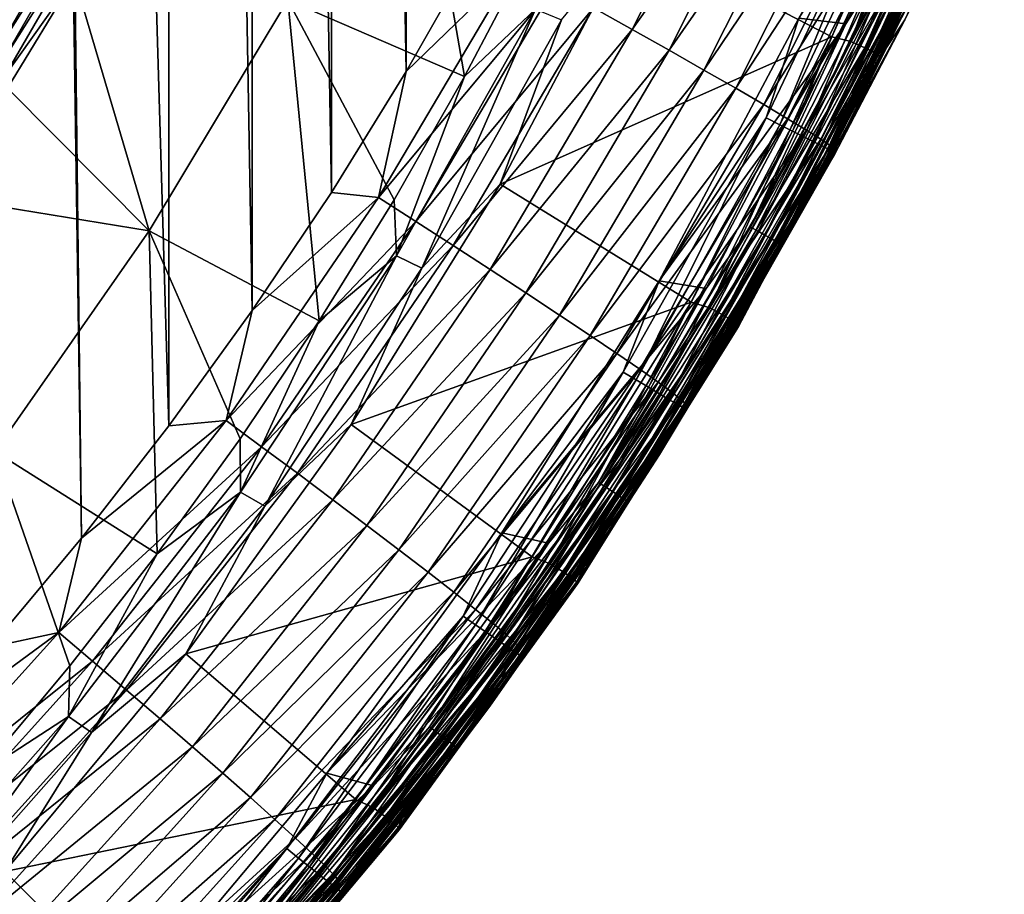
# Model space of a CAD drawing. Header units: metres. Extents: x -24 to 72, y -247 to 22.
# Tile 97 of 256: x 17 to 22, y -238 to -233. Entities that reach past the tile are written whole.
import ezdxf

# ---------------------------------------------------------------- set-up
doc = ezdxf.new("R2010")
doc.units = ezdxf.units.M
doc.layers.add('solid_509589_MEDIA_SW0001', color=7, linetype='CONTINUOUS')

msp = doc.modelspace()

# ---------------------------------------------------------------- linework, layer by layer
at = {"layer": 'solid_509589_MEDIA_SW0001'}
for points in [[(16.663809, -236.641541, 309.801697), (17.167751, -236.03949, 309.782318), (16.756207, -207.802078, 309.296692)], [(17.167751, -236.03949, 309.782318), (16.837637, -207.927689, 309.297455), (16.756207, -207.802078, 309.296692)], [(17.649822, -235.419891, 309.762756), (17.657206, -209.098877, 309.303192), (16.837637, -207.927689, 309.297455)], [(17.167751, -236.03949, 309.782318), (17.649822, -235.419891, 309.762756), (16.837637, -207.927689, 309.297455)], [(17.649822, -235.419891, 309.762756), (18.109459, -234.783478, 309.743073), (17.657206, -209.098877, 309.303192)], [(18.109459, -234.783478, 309.743073), (18.116432, -209.735916, 309.305756), (17.657206, -209.098877, 309.303192)], [(18.109459, -234.783478, 309.743073), (18.5459, -234.131317, 309.723358), (18.116432, -209.735916, 309.305756)], [(18.5459, -234.131317, 309.723358), (18.552521, -210.388672, 309.308807), (18.116432, -209.735916, 309.305756)], [(18.5459, -234.131317, 309.723358), (18.958702, -233.464111, 309.703644), (18.552521, -210.388672, 309.308807)], [(18.958702, -233.464111, 309.703644), (18.965099, -211.056595, 309.312408), (18.552521, -210.388672, 309.308807)], [(18.958702, -233.464111, 309.703644), (19.34738, -232.782639, 309.68399), (18.965099, -211.056595, 309.312408)], [(22.050579, -231.688797, 274.554504), (21.125427, -233.170105, 274.580353), (21.383812, -233.200363, 274.580902)], [(21.598946, -232.858994, 274.57019), (22.050579, -231.688797, 274.554504), (21.383812, -233.200363, 274.580902)], [(18.97772, -231.744324, 269.351654), (19.280535, -233.491562, 270.124969), (18.305817, -233.069595, 269.374786)], [(18.97772, -231.744324, 269.351654), (19.644484, -232.797241, 270.112823), (19.280535, -233.491562, 270.124969)], [(20.206041, -232.703522, 270.586823), (21.979902, -231.758911, 272.472595), (21.307331, -233.272919, 272.499023)], [(21.412519, -233.298569, 272.695038), (21.307331, -233.272919, 272.499023), (21.979902, -231.758911, 272.472595)], [(22.086712, -231.777496, 272.668488), (21.412519, -233.298569, 272.695038), (21.979902, -231.758911, 272.472595)], [(22.165428, -231.805832, 272.875549), (21.412519, -233.298569, 272.695038), (22.086712, -231.777496, 272.668488)], [(20.204905, -233.231308, 309.460052), (20.89616, -231.85614, 309.421265), (19.992641, -233.112946, 309.559204)], [(21.107826, -231.957092, 309.291626), (20.89616, -231.85614, 309.421265), (20.204905, -233.231308, 309.460052)], [(22.165428, -231.805832, 272.875549), (21.488823, -233.332291, 272.902191), (21.412519, -233.298569, 272.695038)], [(22.22076, -231.828995, 273.090637), (21.488823, -233.332291, 272.902191), (22.165428, -231.805832, 272.875549)], [(22.22076, -231.828995, 273.090637), (21.54225, -233.359039, 273.117371), (21.488823, -233.332291, 272.902191)], [(22.252016, -231.846756, 273.311005), (21.54225, -233.359039, 273.117371), (22.22076, -231.828995, 273.090637)], [(22.252016, -231.846756, 273.311005), (21.572136, -233.378479, 273.337769), (21.54225, -233.359039, 273.117371)], [(22.25886, -231.858871, 273.532898), (21.572136, -233.378479, 273.337769), (22.252016, -231.846756, 273.311005)], [(22.244066, -231.881943, 274.307831), (21.561867, -233.410248, 274.334503), (21.578157, -233.390381, 273.559631)], [(21.777477, -232.945007, 274.375183), (21.561867, -233.410248, 274.334503), (22.244066, -231.881943, 274.307831)], [(22.25886, -231.858871, 273.532898), (21.578157, -233.390381, 273.559631), (21.572136, -233.378479, 273.337769)], [(22.244066, -231.881943, 274.307831), (21.578157, -233.390381, 273.559631), (22.25886, -231.858871, 273.532898)], [(20.409569, -233.34639, 309.330963), (21.107826, -231.957092, 309.291626), (20.204905, -233.231308, 309.460052)], [(21.306723, -232.052933, 309.13324), (21.107826, -231.957092, 309.291626), (20.409569, -233.34639, 309.330963)], [(20.601889, -233.455566, 309.173065), (21.306723, -232.052933, 309.13324), (20.409569, -233.34639, 309.330963)], [(21.488203, -232.141464, 308.948547), (21.306723, -232.052933, 309.13324), (20.601889, -233.455566, 309.173065)], [(17.414217, -232.105118, 268.610901), (16.706589, -233.342651, 268.632507), (16.602381, -233.102356, 268.628967)], [(17.435158, -232.183609, 268.61734), (16.706589, -233.342651, 268.632507), (17.414217, -232.105118, 268.610901)], [(20.777367, -233.55632, 308.988831), (21.488203, -232.141464, 308.948547), (20.601889, -233.455566, 309.173065)], [(21.648224, -232.220749, 308.74115), (21.488203, -232.141464, 308.948547), (20.777367, -233.55632, 308.988831)], [(17.435158, -232.183609, 268.61734), (16.723946, -233.418991, 268.638885), (16.706589, -233.342651, 268.632507)], [(17.456413, -232.257095, 268.633728), (16.723946, -233.418991, 268.638885), (17.435158, -232.183609, 268.61734)], [(20.932096, -233.646423, 308.78186), (21.648224, -232.220749, 308.74115), (20.777367, -233.55632, 308.988831)], [(21.783646, -232.289185, 308.515717), (21.648224, -232.220749, 308.74115), (20.932096, -233.646423, 308.78186)], [(16.741777, -233.490692, 268.655243), (16.723946, -233.418991, 268.638885), (17.456413, -232.257095, 268.633728)], [(16.741777, -233.490692, 268.655243), (17.456413, -232.257095, 268.633728), (17.12896, -232.946274, 268.670349)], [(21.063042, -233.724106, 308.556732), (21.783646, -232.289185, 308.515717), (20.932096, -233.646423, 308.78186)], [(21.637648, -232.264755, 274.572083), (20.945826, -233.719238, 274.597473), (21.125427, -233.170105, 274.580353)], [(21.02026, -233.757401, 274.620483), (20.945826, -233.719238, 274.597473), (21.637648, -232.264755, 274.572083)], [(21.02026, -233.757401, 274.620483), (21.637648, -232.264755, 274.572083), (21.71454, -232.29776, 274.595001)], [(21.892433, -232.345718, 308.277374), (21.783646, -232.289185, 308.515717), (21.063042, -233.724106, 308.556732)], [(21.02026, -233.757401, 274.620483), (21.71454, -232.29776, 274.595001), (21.090145, -233.792969, 274.657593)], [(21.71454, -232.29776, 274.595001), (21.786736, -232.328476, 274.632019), (21.090145, -233.792969, 274.657593)], [(21.090145, -233.792969, 274.657593), (21.786736, -232.328476, 274.632019), (21.153378, -233.824875, 274.707703)], [(21.786736, -232.328476, 274.632019), (21.852055, -232.355988, 274.682068), (21.153378, -233.824875, 274.707703)], [(21.16823, -233.788132, 308.318695), (21.892433, -232.345718, 308.277374), (21.063042, -233.724106, 308.556732)], [(21.153378, -233.824875, 274.707703), (21.852055, -232.355988, 274.682068), (21.208052, -233.852127, 274.769318)], [(21.973728, -232.389786, 308.031647), (21.892433, -232.345718, 308.277374), (21.16823, -233.788132, 308.318695)], [(21.246836, -233.837906, 308.073181), (21.973728, -232.389786, 308.031647), (21.16823, -233.788132, 308.318695)], [(21.852055, -232.355988, 274.682068), (21.908535, -232.37944, 274.743622), (21.208052, -233.852127, 274.769318)], [(21.208052, -233.852127, 274.769318), (21.908535, -232.37944, 274.743622), (21.252522, -233.873932, 274.840546)], [(22.027821, -232.421387, 307.783844), (21.973728, -232.389786, 308.031647), (21.246836, -233.837906, 308.073181)], [(21.908535, -232.37944, 274.743622), (21.954475, -232.398163, 274.814789), (21.252522, -233.873932, 274.840546)], [(21.252522, -233.873932, 274.840546), (21.954475, -232.398163, 274.814789), (21.28545, -233.889618, 274.91925)], [(21.954475, -232.398163, 274.814789), (21.988491, -232.41156, 274.893463), (21.28545, -233.889618, 274.91925)], [(21.299141, -233.873413, 307.8255), (22.027821, -232.421387, 307.783844), (21.246836, -233.837906, 308.073181)], [(21.28545, -233.889618, 274.91925), (21.988491, -232.41156, 274.893463), (21.305845, -233.898727, 275.003113)], [(21.299141, -233.873413, 307.8255), (22.056, -232.440994, 307.538788), (22.027821, -232.421387, 307.783844)], [(21.299141, -233.873413, 307.8255), (21.326389, -233.895203, 307.580536), (22.056, -232.440994, 307.538788)], [(21.988491, -232.41156, 274.893463), (22.009558, -232.41925, 274.977264), (21.305845, -233.898727, 275.003113)], [(21.305845, -233.898727, 275.003113), (22.009558, -232.41925, 274.977264), (21.574945, -233.38031, 275.079742)], [(22.056, -232.440994, 307.538788), (21.326389, -233.895203, 307.580536), (21.710817, -233.177643, 307.363739)], [(22.009558, -232.41925, 274.977264), (21.929043, -232.621063, 275.066498), (21.574945, -233.38031, 275.079742)], [(22.073906, -232.421082, 307.343719), (21.574945, -233.38031, 275.079742), (21.929043, -232.621063, 275.066498)], [(22.073906, -232.421082, 307.343719), (21.710817, -233.177643, 307.363739), (21.574945, -233.38031, 275.079742)], [(22.056, -232.440994, 307.538788), (21.710817, -233.177643, 307.363739), (22.073906, -232.421082, 307.343719)], [(19.477903, -234.084747, 270.610931), (20.206041, -232.703522, 270.586823), (21.307331, -233.272919, 272.499023)], [(19.81653, -233.177582, 270.419006), (20.206041, -232.703522, 270.586823), (19.477903, -234.084747, 270.610931)], [(19.563669, -232.876312, 309.66925), (19.34738, -232.782639, 309.68399), (18.958702, -233.464111, 309.703644)], [(19.280535, -233.491562, 270.124969), (19.644484, -232.797241, 270.112823), (19.671656, -233.120346, 270.258667)], [(18.806475, -234.159668, 309.706787), (19.563669, -232.876312, 309.66925), (18.958702, -233.464111, 309.703644)], [(19.77746, -232.993851, 309.62851), (19.563669, -232.876312, 309.66925), (18.806475, -234.159668, 309.706787)], [(20.859314, -234.322845, 274.595734), (21.598946, -232.858994, 274.57019), (21.383812, -233.200363, 274.580902)], [(21.641565, -232.878952, 274.556335), (21.598946, -232.858994, 274.57019), (20.859314, -234.322845, 274.595734)], [(20.900475, -234.345688, 274.58194), (21.641565, -232.878952, 274.556335), (20.859314, -234.322845, 274.595734)], [(21.680851, -232.897537, 274.533569), (21.641565, -232.878952, 274.556335), (20.900475, -234.345688, 274.58194)], [(20.938414, -234.366928, 274.559235), (21.680851, -232.897537, 274.533569), (20.900475, -234.345688, 274.58194)], [(21.715286, -232.914001, 274.502777), (21.680851, -232.897537, 274.533569), (20.938414, -234.366928, 274.559235)], [(20.971672, -234.385742, 274.528442), (21.715286, -232.914001, 274.502777), (20.938414, -234.366928, 274.559235)], [(21.743549, -232.927734, 274.465088), (21.715286, -232.914001, 274.502777), (20.971672, -234.385742, 274.528442)], [(20.998966, -234.401382, 274.490814), (21.743549, -232.927734, 274.465088), (20.971672, -234.385742, 274.528442)], [(21.764549, -232.938202, 274.421997), (21.743549, -232.927734, 274.465088), (20.998966, -234.401382, 274.490814)], [(21.019247, -234.413284, 274.447754), (21.764549, -232.938202, 274.421997), (20.998966, -234.401382, 274.490814)], [(21.019247, -234.413284, 274.447754), (21.777477, -232.945007, 274.375183), (21.764549, -232.938202, 274.421997)], [(16.741777, -233.490692, 268.655243), (17.12896, -232.946274, 268.670349), (16.758978, -233.555893, 268.681)], [(17.541483, -234.343811, 269.397034), (16.758978, -233.555893, 268.681), (17.12896, -232.946274, 268.670349)], [(18.305817, -233.069595, 269.374786), (17.541483, -234.343811, 269.397034), (17.12896, -232.946274, 268.670349)], [(19.011993, -234.291306, 309.666626), (19.77746, -232.993851, 309.62851), (18.806475, -234.159668, 309.706787)], [(19.992641, -233.112946, 309.559204), (19.77746, -232.993851, 309.62851), (19.011993, -234.291306, 309.666626)], [(21.019247, -234.413284, 274.447754), (21.031733, -234.420959, 274.40094), (21.777477, -232.945007, 274.375183)], [(21.777477, -232.945007, 274.375183), (21.031733, -234.420959, 274.40094), (21.561867, -233.410248, 274.334503)], [(18.305817, -233.069595, 269.374786), (18.479521, -234.839066, 270.148468), (17.541483, -234.343811, 269.397034)], [(18.305817, -233.069595, 269.374786), (19.280535, -233.491562, 270.124969), (18.89205, -234.172455, 270.136841)], [(18.305817, -233.069595, 269.374786), (18.89205, -234.172455, 270.136841), (18.479521, -234.839066, 270.148468)], [(19.280535, -233.491562, 270.124969), (19.671656, -233.120346, 270.258667), (18.905378, -234.481247, 270.28244)], [(19.045216, -234.549271, 270.442963), (18.905378, -234.481247, 270.28244), (19.671656, -233.120346, 270.258667)], [(19.218849, -234.424652, 309.5979), (19.992641, -233.112946, 309.559204), (19.011993, -234.291306, 309.666626)], [(19.81653, -233.177582, 270.419006), (19.045216, -234.549271, 270.442963), (19.671656, -233.120346, 270.258667)], [(20.204905, -233.231308, 309.460052), (19.992641, -233.112946, 309.559204), (19.218849, -234.424652, 309.5979)], [(19.81653, -233.177582, 270.419006), (19.477903, -234.084747, 270.610931), (19.045216, -234.549271, 270.442963)], [(20.945826, -233.719238, 274.597473), (20.355133, -234.61853, 274.605652), (21.125427, -233.170105, 274.580353)], [(21.383812, -233.200363, 274.580902), (21.125427, -233.170105, 274.580353), (20.355133, -234.61853, 274.605652)], [(21.383812, -233.200363, 274.580902), (20.355133, -234.61853, 274.605652), (20.613462, -234.662048, 274.606415)], [(20.859314, -234.322845, 274.595734), (21.383812, -233.200363, 274.580902), (20.613462, -234.662048, 274.606415)], [(21.710817, -233.177643, 307.363739), (21.194561, -234.126755, 275.092773), (21.574945, -233.38031, 275.079742)], [(21.710817, -233.177643, 307.363739), (21.3218, -233.921204, 307.383881), (21.194561, -234.126755, 275.092773)], [(21.326389, -233.895203, 307.580536), (21.3218, -233.921204, 307.383881), (21.710817, -233.177643, 307.363739)], [(19.422899, -234.557098, 309.499298), (20.204905, -233.231308, 309.460052), (19.218849, -234.424652, 309.5979)], [(20.409569, -233.34639, 309.330963), (20.204905, -233.231308, 309.460052), (19.422899, -234.557098, 309.499298)], [(19.477903, -234.084747, 270.610931), (21.307331, -233.272919, 272.499023), (20.530594, -234.736252, 272.524567)], [(20.633696, -234.768814, 272.720703), (20.530594, -234.736252, 272.524567), (21.307331, -233.272919, 272.499023)], [(21.412519, -233.298569, 272.695038), (20.633696, -234.768814, 272.720703), (21.307331, -233.272919, 272.499023)], [(21.488823, -233.332291, 272.902191), (20.633696, -234.768814, 272.720703), (21.412519, -233.298569, 272.695038)], [(19.619646, -234.685791, 309.370758), (20.409569, -233.34639, 309.330963), (19.422899, -234.557098, 309.499298)], [(20.601889, -233.455566, 309.173065), (20.409569, -233.34639, 309.330963), (19.619646, -234.685791, 309.370758)], [(21.488823, -233.332291, 272.902191), (20.707214, -234.80777, 272.927979), (20.633696, -234.768814, 272.720703)], [(21.54225, -233.359039, 273.117371), (20.707214, -234.80777, 272.927979), (21.488823, -233.332291, 272.902191)], [(21.54225, -233.359039, 273.117371), (20.758509, -234.837952, 273.143188), (20.707214, -234.80777, 272.927979)], [(21.572136, -233.378479, 273.337769), (20.758509, -234.837952, 273.143188), (21.54225, -233.359039, 273.117371)], [(21.572136, -233.378479, 273.337769), (20.78694, -234.858994, 273.363617), (20.758509, -234.837952, 273.143188)], [(21.561867, -233.410248, 274.334503), (20.774784, -234.887299, 274.360291), (20.792204, -234.870651, 273.58548)], [(21.031733, -234.420959, 274.40094), (20.774784, -234.887299, 274.360291), (21.561867, -233.410248, 274.334503)], [(21.578157, -233.390381, 273.559631), (20.78694, -234.858994, 273.363617), (21.572136, -233.378479, 273.337769)], [(21.578157, -233.390381, 273.559631), (20.792204, -234.870651, 273.58548), (20.78694, -234.858994, 273.363617)], [(21.561867, -233.410248, 274.334503), (20.792204, -234.870651, 273.58548), (21.578157, -233.390381, 273.559631)], [(21.305845, -233.898727, 275.003113), (21.574945, -233.38031, 275.079742), (21.194561, -234.126755, 275.092773)], [(18.806475, -234.159668, 309.706787), (18.958702, -233.464111, 309.703644), (18.5459, -234.131317, 309.723358)], [(19.804525, -234.807816, 309.213409), (20.601889, -233.455566, 309.173065), (19.619646, -234.685791, 309.370758)], [(20.777367, -233.55632, 308.988831), (20.601889, -233.455566, 309.173065), (19.804525, -234.807816, 309.213409)], [(18.89205, -234.172455, 270.136841), (19.280535, -233.491562, 270.124969), (18.905378, -234.481247, 270.28244)], [(17.541483, -234.343811, 269.397034), (16.367304, -234.15181, 268.691406), (16.758978, -233.555893, 268.681)], [(19.973213, -234.920349, 309.029633), (20.777367, -233.55632, 308.988831), (19.804525, -234.807816, 309.213409)], [(20.932096, -233.646423, 308.78186), (20.777367, -233.55632, 308.988831), (19.973213, -234.920349, 309.029633)], [(20.121956, -235.020905, 308.82309), (20.932096, -233.646423, 308.78186), (19.973213, -234.920349, 309.029633)], [(21.063042, -233.724106, 308.556732), (20.932096, -233.646423, 308.78186), (20.121956, -235.020905, 308.82309)], [(20.247835, -235.107498, 308.598328), (21.063042, -233.724106, 308.556732), (20.121956, -235.020905, 308.82309)], [(20.945826, -233.719238, 274.597473), (20.156343, -235.123108, 274.621979), (20.355133, -234.61853, 274.605652)], [(20.227974, -235.166275, 274.64505), (20.156343, -235.123108, 274.621979), (20.945826, -233.719238, 274.597473)], [(20.227974, -235.166275, 274.64505), (20.945826, -233.719238, 274.597473), (21.02026, -233.757401, 274.620483)], [(20.227974, -235.166275, 274.64505), (21.02026, -233.757401, 274.620483), (20.295225, -235.206528, 274.682281)], [(21.16823, -233.788132, 308.318695), (21.063042, -233.724106, 308.556732), (20.247835, -235.107498, 308.598328)], [(21.02026, -233.757401, 274.620483), (21.090145, -233.792969, 274.657593), (20.295225, -235.206528, 274.682281)], [(20.348953, -235.178741, 308.360596), (21.16823, -233.788132, 308.318695), (20.247835, -235.107498, 308.598328)], [(20.295225, -235.206528, 274.682281), (21.090145, -233.792969, 274.657593), (20.356073, -235.242661, 274.732452)], [(21.246836, -233.837906, 308.073181), (21.16823, -233.788132, 308.318695), (20.348953, -235.178741, 308.360596)], [(21.090145, -233.792969, 274.657593), (21.153378, -233.824875, 274.707703), (20.356073, -235.242661, 274.732452)], [(20.424519, -235.234009, 308.115295), (21.246836, -233.837906, 308.073181), (20.348953, -235.178741, 308.360596)], [(20.356073, -235.242661, 274.732452), (21.153378, -233.824875, 274.707703), (20.408686, -235.27359, 274.794128)], [(21.153378, -233.824875, 274.707703), (21.208052, -233.852127, 274.769318), (20.408686, -235.27359, 274.794128)], [(20.408686, -235.27359, 274.794128), (21.208052, -233.852127, 274.769318), (20.451481, -235.29837, 274.865417)], [(21.299141, -233.873413, 307.8255), (21.246836, -233.837906, 308.073181), (20.424519, -235.234009, 308.115295)], [(21.208052, -233.852127, 274.769318), (21.252522, -233.873932, 274.840546), (20.451481, -235.29837, 274.865417)], [(20.4748, -235.273285, 307.867767), (21.299141, -233.873413, 307.8255), (20.424519, -235.234009, 308.115295)], [(20.451481, -235.29837, 274.865417), (21.252522, -233.873932, 274.840546), (20.483168, -235.316269, 274.944153)], [(20.4748, -235.273285, 307.867767), (21.326389, -233.895203, 307.580536), (21.299141, -233.873413, 307.8255)], [(20.4748, -235.273285, 307.867767), (20.500994, -235.297195, 307.622864), (21.326389, -233.895203, 307.580536)], [(21.252522, -233.873932, 274.840546), (21.28545, -233.889618, 274.91925), (20.483168, -235.316269, 274.944153)], [(20.483168, -235.316269, 274.944153), (21.28545, -233.889618, 274.91925), (20.502792, -235.326736, 275.028015)], [(21.326389, -233.895203, 307.580536), (20.500994, -235.297195, 307.622864), (21.3218, -233.921204, 307.383881)], [(21.28545, -233.889618, 274.91925), (21.305845, -233.898727, 275.003113), (20.502792, -235.326736, 275.028015)], [(20.502792, -235.326736, 275.028015), (21.305845, -233.898727, 275.003113), (20.788355, -234.859451, 275.10556)], [(21.305845, -233.898727, 275.003113), (21.194561, -234.126755, 275.092773), (20.788355, -234.859451, 275.10556)], [(20.500994, -235.297195, 307.622864), (20.907278, -234.650925, 307.404114), (21.3218, -233.921204, 307.383881)], [(21.3218, -233.921204, 307.383881), (20.788355, -234.859451, 275.10556), (21.194561, -234.126755, 275.092773)], [(21.3218, -233.921204, 307.383881), (20.907278, -234.650925, 307.404114), (20.788355, -234.859451, 275.10556)], [(18.806475, -234.159668, 309.706787), (18.5459, -234.131317, 309.723358), (18.109459, -234.783478, 309.743073)], [(18.655466, -235.412018, 270.634094), (19.477903, -234.084747, 270.610931), (20.530594, -234.736252, 272.524567)], [(19.045216, -234.549271, 270.442963), (19.477903, -234.084747, 270.610931), (18.655466, -235.412018, 270.634094)], [(17.541483, -234.343811, 269.397034), (16.688581, -235.560547, 269.418274), (16.367304, -234.15181, 268.691406)], [(17.964809, -235.389465, 309.744354), (18.806475, -234.159668, 309.706787), (18.109459, -234.783478, 309.743073)], [(19.011993, -234.291306, 309.666626), (18.806475, -234.159668, 309.706787), (17.964809, -235.389465, 309.744354)], [(18.479521, -234.839066, 270.148468), (18.89205, -234.172455, 270.136841), (18.905378, -234.481247, 270.28244)], [(18.161133, -235.534622, 309.704803), (19.011993, -234.291306, 309.666626), (17.964809, -235.389465, 309.744354)], [(19.218849, -234.424652, 309.5979), (19.011993, -234.291306, 309.666626), (18.161133, -235.534622, 309.704803)], [(17.541483, -234.343811, 269.397034), (17.584465, -236.126038, 270.170929), (16.688581, -235.560547, 269.418274)], [(17.541483, -234.343811, 269.397034), (18.479521, -234.839066, 270.148468), (18.043474, -235.49054, 270.159851)], [(17.541483, -234.343811, 269.397034), (18.043474, -235.49054, 270.159851), (17.584465, -236.126038, 270.170929)], [(20.02059, -235.732269, 274.620331), (20.859314, -234.322845, 274.595734), (20.613462, -234.662048, 274.606415)], [(20.900475, -234.345688, 274.58194), (20.859314, -234.322845, 274.595734), (20.02059, -235.732269, 274.620331)], [(20.060095, -235.757904, 274.606598), (20.900475, -234.345688, 274.58194), (20.02059, -235.732269, 274.620331)], [(20.938414, -234.366928, 274.559235), (20.900475, -234.345688, 274.58194), (20.060095, -235.757904, 274.606598)], [(20.096508, -235.781708, 274.583923), (20.938414, -234.366928, 274.559235), (20.060095, -235.757904, 274.606598)], [(20.971672, -234.385742, 274.528442), (20.938414, -234.366928, 274.559235), (20.096508, -235.781708, 274.583923)], [(20.128428, -235.802765, 274.553192), (20.971672, -234.385742, 274.528442), (20.096508, -235.781708, 274.583923)], [(20.998966, -234.401382, 274.490814), (20.971672, -234.385742, 274.528442), (20.128428, -235.802765, 274.553192)], [(20.154625, -235.820251, 274.515594), (20.998966, -234.401382, 274.490814), (20.128428, -235.802765, 274.553192)], [(21.019247, -234.413284, 274.447754), (20.998966, -234.401382, 274.490814), (20.154625, -235.820251, 274.515594)], [(18.358734, -235.681595, 309.636658), (19.218849, -234.424652, 309.5979), (18.161133, -235.534622, 309.704803)], [(19.422899, -234.557098, 309.499298), (19.218849, -234.424652, 309.5979), (18.358734, -235.681595, 309.636658)], [(20.174091, -235.833511, 274.472534), (21.019247, -234.413284, 274.447754), (20.154625, -235.820251, 274.515594)], [(20.174091, -235.833511, 274.472534), (21.031733, -234.420959, 274.40094), (21.019247, -234.413284, 274.447754)], [(20.174091, -235.833511, 274.472534), (20.186075, -235.842041, 274.425751), (21.031733, -234.420959, 274.40094)], [(21.031733, -234.420959, 274.40094), (20.186075, -235.842041, 274.425751), (20.774784, -234.887299, 274.360291)], [(18.479521, -234.839066, 270.148468), (18.905378, -234.481247, 270.28244), (18.045078, -235.78476, 270.305206)], [(18.179083, -235.863159, 270.465912), (18.045078, -235.78476, 270.305206), (18.905378, -234.481247, 270.28244)], [(19.045216, -234.549271, 270.442963), (18.179083, -235.863159, 270.465912), (18.905378, -234.481247, 270.28244)], [(19.045216, -234.549271, 270.442963), (18.655466, -235.412018, 270.634094), (18.179083, -235.863159, 270.465912)], [(18.553656, -235.82753, 309.538666), (19.422899, -234.557098, 309.499298), (18.358734, -235.681595, 309.636658)], [(19.619646, -234.685791, 309.370758), (19.422899, -234.557098, 309.499298), (18.553656, -235.82753, 309.538666)], [(20.156343, -235.123108, 274.621979), (19.485733, -236.009598, 274.629913), (20.355133, -234.61853, 274.605652)], [(20.613462, -234.662048, 274.606415), (20.355133, -234.61853, 274.605652), (19.485733, -236.009598, 274.629913)], [(20.613462, -234.662048, 274.606415), (19.485733, -236.009598, 274.629913), (19.743372, -236.066574, 274.63092)], [(20.02059, -235.732269, 274.620331), (20.613462, -234.662048, 274.606415), (19.743372, -236.066574, 274.63092)], [(20.907278, -234.650925, 307.404114), (20.356823, -235.57753, 275.118103), (20.788355, -234.859451, 275.10556)], [(20.907278, -234.650925, 307.404114), (20.467737, -235.365952, 307.424377), (20.356823, -235.57753, 275.118103)], [(20.500994, -235.297195, 307.622864), (20.467737, -235.365952, 307.424377), (20.907278, -234.650925, 307.404114)], [(18.7416, -235.969284, 309.410675), (19.619646, -234.685791, 309.370758), (18.553656, -235.82753, 309.538666)], [(19.804525, -234.807816, 309.213409), (19.619646, -234.685791, 309.370758), (18.7416, -235.969284, 309.410675)], [(17.964809, -235.389465, 309.744354), (18.109459, -234.783478, 309.743073), (17.649822, -235.419891, 309.762756)], [(18.655466, -235.412018, 270.634094), (20.530594, -234.736252, 272.524567), (19.653486, -236.141724, 272.549103)], [(19.754047, -236.181076, 272.745361), (19.653486, -236.141724, 272.549103), (20.530594, -234.736252, 272.524567)], [(20.633696, -234.768814, 272.720703), (19.754047, -236.181076, 272.745361), (20.530594, -234.736252, 272.524567)], [(20.707214, -234.80777, 272.927979), (19.754047, -236.181076, 272.745361), (20.633696, -234.768814, 272.720703)], [(18.043474, -235.49054, 270.159851), (18.479521, -234.839066, 270.148468), (18.045078, -235.78476, 270.305206)], [(18.918207, -236.103622, 309.253845), (19.804525, -234.807816, 309.213409), (18.7416, -235.969284, 309.410675)], [(19.973213, -234.920349, 309.029633), (19.804525, -234.807816, 309.213409), (18.918207, -236.103622, 309.253845)], [(20.707214, -234.80777, 272.927979), (19.824423, -236.225052, 272.952728), (19.754047, -236.181076, 272.745361)], [(20.758509, -234.837952, 273.143188), (19.824423, -236.225052, 272.952728), (20.707214, -234.80777, 272.927979)], [(20.758509, -234.837952, 273.143188), (19.873367, -236.258514, 273.167999), (19.824423, -236.225052, 272.952728)], [(20.78694, -234.858994, 273.363617), (19.873367, -236.258514, 273.167999), (20.758509, -234.837952, 273.143188)], [(20.78694, -234.858994, 273.363617), (19.900263, -236.281067, 273.388458), (19.873367, -236.258514, 273.167999)], [(20.774784, -234.887299, 274.360291), (19.886646, -236.305908, 274.385071), (19.904829, -236.292465, 273.610291)], [(20.186075, -235.842041, 274.425751), (19.886646, -236.305908, 274.385071), (20.774784, -234.887299, 274.360291)], [(20.792204, -234.870651, 273.58548), (19.900263, -236.281067, 273.388458), (20.78694, -234.858994, 273.363617)], [(20.792204, -234.870651, 273.58548), (19.904829, -236.292465, 273.610291), (19.900263, -236.281067, 273.388458)], [(20.774784, -234.887299, 274.360291), (19.904829, -236.292465, 273.610291), (20.792204, -234.870651, 273.58548)], [(20.502792, -235.326736, 275.028015), (20.788355, -234.859451, 275.10556), (20.356823, -235.57753, 275.118103)], [(19.07935, -236.227448, 309.070557), (19.973213, -234.920349, 309.029633), (18.918207, -236.103622, 309.253845)], [(20.121956, -235.020905, 308.82309), (19.973213, -234.920349, 309.029633), (19.07935, -236.227448, 309.070557)], [(19.221437, -236.338013, 308.864441), (20.121956, -235.020905, 308.82309), (19.07935, -236.227448, 309.070557)], [(20.247835, -235.107498, 308.598328), (20.121956, -235.020905, 308.82309), (19.221437, -236.338013, 308.864441)], [(19.341684, -236.433136, 308.640076), (20.247835, -235.107498, 308.598328), (19.221437, -236.338013, 308.864441)], [(20.348953, -235.178741, 308.360596), (20.247835, -235.107498, 308.598328), (19.341684, -236.433136, 308.640076)], [(20.156343, -235.123108, 274.621979), (19.272884, -236.469849, 274.645477), (19.485733, -236.009598, 274.629913)], [(19.341373, -236.517792, 274.66864), (19.272884, -236.469849, 274.645477), (20.156343, -235.123108, 274.621979)], [(19.341373, -236.517792, 274.66864), (20.156343, -235.123108, 274.621979), (20.227974, -235.166275, 274.64505)], [(19.341373, -236.517792, 274.66864), (20.227974, -235.166275, 274.64505), (19.405678, -236.562546, 274.705933)], [(20.227974, -235.166275, 274.64505), (20.295225, -235.206528, 274.682281), (19.405678, -236.562546, 274.705933)], [(19.43828, -236.511307, 308.402618), (20.348953, -235.178741, 308.360596), (19.341684, -236.433136, 308.640076)], [(19.405678, -236.562546, 274.705933), (20.295225, -235.206528, 274.682281), (19.463858, -236.602737, 274.756195)], [(20.424519, -235.234009, 308.115295), (20.348953, -235.178741, 308.360596), (19.43828, -236.511307, 308.402618)], [(20.295225, -235.206528, 274.682281), (20.356073, -235.242661, 274.732452), (19.463858, -236.602737, 274.756195)], [(19.510464, -236.571838, 308.157532), (20.424519, -235.234009, 308.115295), (19.43828, -236.511307, 308.402618)], [(19.463858, -236.602737, 274.756195), (20.356073, -235.242661, 274.732452), (19.514166, -236.637177, 274.817932)], [(20.4748, -235.273285, 307.867767), (20.424519, -235.234009, 308.115295), (19.510464, -236.571838, 308.157532)], [(19.558496, -236.614731, 307.910156), (20.4748, -235.273285, 307.867767), (19.510464, -236.571838, 308.157532)], [(20.356073, -235.242661, 274.732452), (20.408686, -235.27359, 274.794128), (19.514166, -236.637177, 274.817932)], [(19.514166, -236.637177, 274.817932), (20.408686, -235.27359, 274.794128), (19.555084, -236.664825, 274.889252)], [(20.408686, -235.27359, 274.794128), (20.451481, -235.29837, 274.865417), (19.555084, -236.664825, 274.889252)], [(19.558496, -236.614731, 307.910156), (20.500994, -235.297195, 307.622864), (20.4748, -235.273285, 307.867767)], [(19.555084, -236.664825, 274.889252), (20.451481, -235.29837, 274.865417), (19.585382, -236.684845, 274.968048)], [(19.558496, -236.614731, 307.910156), (19.583517, -236.640671, 307.665344), (20.500994, -235.297195, 307.622864)], [(20.500994, -235.297195, 307.622864), (19.583517, -236.640671, 307.665344), (20.467737, -235.365952, 307.424377)], [(20.451481, -235.29837, 274.865417), (20.483168, -235.316269, 274.944153), (19.585382, -236.684845, 274.968048)], [(19.585382, -236.684845, 274.968048), (20.483168, -235.316269, 274.944153), (19.604149, -236.696625, 275.051941)], [(20.483168, -235.316269, 274.944153), (20.502792, -235.326736, 275.028015), (19.604149, -236.696625, 275.051941)], [(19.604149, -236.696625, 275.051941), (20.502792, -235.326736, 275.028015), (19.900488, -236.280121, 275.130371)], [(20.502792, -235.326736, 275.028015), (20.356823, -235.57753, 275.118103), (19.900488, -236.280121, 275.130371)], [(19.583517, -236.640671, 307.665344), (20.003725, -236.065369, 307.444611), (20.467737, -235.365952, 307.424377)], [(20.467737, -235.365952, 307.424377), (19.900488, -236.280121, 275.130371), (20.356823, -235.57753, 275.118103)], [(20.467737, -235.365952, 307.424377), (20.003725, -236.065369, 307.444611), (19.900488, -236.280121, 275.130371)], [(17.04249, -236.560196, 309.781616), (17.964809, -235.389465, 309.744354), (17.167751, -236.03949, 309.782318)], [(18.161133, -235.534622, 309.704803), (17.964809, -235.389465, 309.744354), (17.04249, -236.560196, 309.781616)], [(17.964809, -235.389465, 309.744354), (17.649822, -235.419891, 309.762756), (17.167751, -236.03949, 309.782318)], [(17.742712, -236.678879, 270.656219), (18.655466, -235.412018, 270.634094), (19.653486, -236.141724, 272.549103)], [(18.179083, -235.863159, 270.465912), (18.655466, -235.412018, 270.634094), (17.742712, -236.678879, 270.656219)], [(17.584465, -236.126038, 270.170929), (18.043474, -235.49054, 270.159851), (18.045078, -235.78476, 270.305206)], [(17.228739, -236.718216, 309.742645), (18.161133, -235.534622, 309.704803), (17.04249, -236.560196, 309.781616)], [(18.358734, -235.681595, 309.636658), (18.161133, -235.534622, 309.704803), (17.228739, -236.718216, 309.742645)], [(16.688581, -235.560547, 269.418274), (17.103075, -236.744766, 270.181732), (16.59992, -237.345932, 270.19223)], [(16.688581, -235.560547, 269.418274), (17.584465, -236.126038, 270.170929), (17.103075, -236.744766, 270.181732)], [(17.416199, -236.878174, 309.675079), (18.358734, -235.681595, 309.636658), (17.228739, -236.718216, 309.742645)], [(18.553656, -235.82753, 309.538666), (18.358734, -235.681595, 309.636658), (17.416199, -236.878174, 309.675079)], [(19.086756, -237.080597, 274.64386), (20.02059, -235.732269, 274.620331), (19.743372, -236.066574, 274.63092)], [(20.060095, -235.757904, 274.606598), (20.02059, -235.732269, 274.620331), (19.086756, -237.080597, 274.64386)], [(19.124418, -237.108887, 274.630188), (20.060095, -235.757904, 274.606598), (19.086756, -237.080597, 274.64386)], [(20.096508, -235.781708, 274.583923), (20.060095, -235.757904, 274.606598), (19.124418, -237.108887, 274.630188)], [(17.584465, -236.126038, 270.170929), (18.045078, -235.78476, 270.305206), (17.095036, -237.024414, 270.326843)], [(17.222441, -237.112717, 270.487732), (17.095036, -237.024414, 270.326843), (18.045078, -235.78476, 270.305206)], [(18.179083, -235.863159, 270.465912), (17.222441, -237.112717, 270.487732), (18.045078, -235.78476, 270.305206)], [(19.159134, -237.135132, 274.607544), (20.096508, -235.781708, 274.583923), (19.124418, -237.108887, 274.630188)], [(20.128428, -235.802765, 274.553192), (20.096508, -235.781708, 274.583923), (19.159134, -237.135132, 274.607544)], [(19.189564, -237.15834, 274.576843), (20.128428, -235.802765, 274.553192), (19.159134, -237.135132, 274.607544)], [(20.154625, -235.820251, 274.515594), (20.128428, -235.802765, 274.553192), (19.189564, -237.15834, 274.576843)], [(19.214539, -237.177597, 274.539276), (20.154625, -235.820251, 274.515594), (19.189564, -237.15834, 274.576843)], [(20.174091, -235.833511, 274.472534), (20.154625, -235.820251, 274.515594), (19.214539, -237.177597, 274.539276)], [(18.179083, -235.863159, 270.465912), (17.742712, -236.678879, 270.656219), (17.222441, -237.112717, 270.487732)], [(17.601116, -237.036957, 309.577667), (18.553656, -235.82753, 309.538666), (17.416199, -236.878174, 309.675079)], [(18.7416, -235.969284, 309.410675), (18.553656, -235.82753, 309.538666), (17.601116, -237.036957, 309.577667)], [(19.233097, -237.192169, 274.496277), (20.174091, -235.833511, 274.472534), (19.214539, -237.177597, 274.539276)], [(19.233097, -237.192169, 274.496277), (20.186075, -235.842041, 274.425751), (20.174091, -235.833511, 274.472534)], [(19.233097, -237.192169, 274.496277), (19.244522, -237.201508, 274.449463), (20.186075, -235.842041, 274.425751)], [(20.186075, -235.842041, 274.425751), (19.244522, -237.201508, 274.449463), (19.886646, -236.305908, 274.385071)], [(17.779415, -237.191147, 309.450256), (18.7416, -235.969284, 309.410675), (17.601116, -237.036957, 309.577667)], [(18.918207, -236.103622, 309.253845), (18.7416, -235.969284, 309.410675), (17.779415, -237.191147, 309.450256)], [(17.04249, -236.560196, 309.781616), (17.167751, -236.03949, 309.782318), (16.663809, -236.641541, 309.801697)], [(19.272884, -236.469849, 274.645477), (18.521378, -237.336655, 274.653076), (19.485733, -236.009598, 274.629913)], [(19.743372, -236.066574, 274.63092), (19.485733, -236.009598, 274.629913), (18.521378, -237.336655, 274.653076)], [(19.743372, -236.066574, 274.63092), (18.521378, -237.336655, 274.653076), (18.777744, -237.407166, 274.654327)], [(19.086756, -237.080597, 274.64386), (19.743372, -236.066574, 274.63092), (18.777744, -237.407166, 274.654327)], [(20.003725, -236.065369, 307.444611), (19.419907, -236.966354, 275.142334), (19.900488, -236.280121, 275.130371)], [(20.003725, -236.065369, 307.444611), (19.515808, -236.748352, 307.464783), (19.419907, -236.966354, 275.142334)], [(19.583517, -236.640671, 307.665344), (19.515808, -236.748352, 307.464783), (20.003725, -236.065369, 307.444611)], [(17.103075, -236.744766, 270.181732), (17.584465, -236.126038, 270.170929), (17.095036, -237.024414, 270.326843)], [(17.742712, -236.678879, 270.656219), (19.653486, -236.141724, 272.549103), (18.680298, -237.482498, 272.572479)], [(17.946959, -237.337204, 309.293976), (18.918207, -236.103622, 309.253845), (17.779415, -237.191147, 309.450256)], [(19.07935, -236.227448, 309.070557), (18.918207, -236.103622, 309.253845), (17.946959, -237.337204, 309.293976)], [(18.777872, -237.528458, 272.76889), (18.680298, -237.482498, 272.572479), (19.653486, -236.141724, 272.549103)], [(19.754047, -236.181076, 272.745361), (18.777872, -237.528458, 272.76889), (19.653486, -236.141724, 272.549103)], [(19.824423, -236.225052, 272.952728), (18.777872, -237.528458, 272.76889), (19.754047, -236.181076, 272.745361)], [(18.099831, -237.471771, 309.111176), (19.07935, -236.227448, 309.070557), (17.946959, -237.337204, 309.293976)], [(19.221437, -236.338013, 308.864441), (19.07935, -236.227448, 309.070557), (18.099831, -237.471771, 309.111176)], [(19.824423, -236.225052, 272.952728), (18.844763, -237.577209, 272.976318), (18.777872, -237.528458, 272.76889)], [(19.873367, -236.258514, 273.167999), (18.844763, -237.577209, 272.976318), (19.824423, -236.225052, 272.952728)], [(19.873367, -236.258514, 273.167999), (18.891146, -237.6138, 273.191681), (18.844763, -237.577209, 272.976318)], [(19.900263, -236.281067, 273.388458), (18.891146, -237.6138, 273.191681), (19.873367, -236.258514, 273.167999)], [(19.900263, -236.281067, 273.388458), (18.916435, -237.637772, 273.41214), (18.891146, -237.6138, 273.191681)], [(19.886646, -236.305908, 274.385071), (18.901775, -237.659164, 274.408691), (18.920364, -237.648895, 273.633972)], [(19.244522, -237.201508, 274.449463), (18.901775, -237.659164, 274.408691), (19.886646, -236.305908, 274.385071)], [(19.904829, -236.292465, 273.610291), (18.916435, -237.637772, 273.41214), (19.900263, -236.281067, 273.388458)], [(19.904829, -236.292465, 273.610291), (18.920364, -237.648895, 273.633972), (18.916435, -237.637772, 273.41214)], [(19.886646, -236.305908, 274.385071), (18.920364, -237.648895, 273.633972), (19.904829, -236.292465, 273.610291)], [(19.604149, -236.696625, 275.051941), (19.900488, -236.280121, 275.130371), (19.419907, -236.966354, 275.142334)], [(18.234627, -237.591858, 308.905487), (19.221437, -236.338013, 308.864441), (18.099831, -237.471771, 309.111176)], [(19.341684, -236.433136, 308.640076), (19.221437, -236.338013, 308.864441), (18.234627, -237.591858, 308.905487)], [(18.348703, -237.695099, 308.681488), (19.341684, -236.433136, 308.640076), (18.234627, -237.591858, 308.905487)], [(19.272884, -236.469849, 274.645477), (18.299564, -237.753174, 274.667877), (18.521378, -237.336655, 274.653076)], [(18.364595, -237.805679, 274.691132), (18.299564, -237.753174, 274.667877), (19.272884, -236.469849, 274.645477)], [(19.43828, -236.511307, 308.402618), (19.341684, -236.433136, 308.640076), (18.348703, -237.695099, 308.681488)], [(18.364595, -237.805679, 274.691132), (19.272884, -236.469849, 274.645477), (19.341373, -236.517792, 274.66864)], [(18.44034, -237.779877, 308.444336), (19.43828, -236.511307, 308.402618), (18.348703, -237.695099, 308.681488)], [(18.364595, -237.805679, 274.691132), (19.341373, -236.517792, 274.66864), (18.425652, -237.854706, 274.728485)], [(19.341373, -236.517792, 274.66864), (19.405678, -236.562546, 274.705933), (18.425652, -237.854706, 274.728485)], [(19.510464, -236.571838, 308.157532), (19.43828, -236.511307, 308.402618), (18.44034, -237.779877, 308.444336)], [(16.04364, -237.66658, 309.818146), (17.04249, -236.560196, 309.781616), (16.138508, -237.225433, 309.820862)], [(17.228739, -236.718216, 309.742645), (17.04249, -236.560196, 309.781616), (16.04364, -237.66658, 309.818146)], [(17.04249, -236.560196, 309.781616), (16.663809, -236.641541, 309.801697), (16.138508, -237.225433, 309.820862)], [(18.425652, -237.854706, 274.728485), (19.405678, -236.562546, 274.705933), (18.480894, -237.898773, 274.778809)], [(18.50882, -237.845413, 308.199493), (19.510464, -236.571838, 308.157532), (18.44034, -237.779877, 308.444336)], [(19.405678, -236.562546, 274.705933), (19.463858, -236.602737, 274.756195), (18.480894, -237.898773, 274.778809)], [(19.558496, -236.614731, 307.910156), (19.510464, -236.571838, 308.157532), (18.50882, -237.845413, 308.199493)], [(18.480894, -237.898773, 274.778809), (19.463858, -236.602737, 274.756195), (18.528662, -237.936569, 274.840607)], [(18.554386, -237.891739, 307.952271), (19.558496, -236.614731, 307.910156), (18.50882, -237.845413, 308.199493)], [(19.463858, -236.602737, 274.756195), (19.514166, -236.637177, 274.817932), (18.528662, -237.936569, 274.840607)], [(18.528662, -237.936569, 274.840607), (19.514166, -236.637177, 274.817932), (18.567514, -237.966934, 274.911987)], [(18.554386, -237.891739, 307.952271), (19.583517, -236.640671, 307.665344), (19.558496, -236.614731, 307.910156)], [(19.514166, -236.637177, 274.817932), (19.555084, -236.664825, 274.889252), (18.567514, -237.966934, 274.911987)], [(16.744057, -237.879211, 270.677155), (17.742712, -236.678879, 270.656219), (18.680298, -237.482498, 272.572479)], [(17.222441, -237.112717, 270.487732), (17.742712, -236.678879, 270.656219), (16.744057, -237.879211, 270.677155)], [(18.554386, -237.891739, 307.952271), (18.578125, -237.919601, 307.70752), (19.583517, -236.640671, 307.665344)], [(18.567514, -237.966934, 274.911987), (19.555084, -236.664825, 274.889252), (18.596283, -237.988968, 274.990814)], [(19.583517, -236.640671, 307.665344), (18.578125, -237.919601, 307.70752), (19.515808, -236.748352, 307.464783)], [(19.555084, -236.664825, 274.889252), (19.585382, -236.684845, 274.968048), (18.596283, -237.988968, 274.990814)], [(18.596283, -237.988968, 274.990814), (19.585382, -236.684845, 274.968048), (18.6141, -238.001999, 275.074738)], [(19.585382, -236.684845, 274.968048), (19.604149, -236.696625, 275.051941), (18.6141, -238.001999, 275.074738)], [(16.218975, -237.836761, 309.779755), (17.228739, -236.718216, 309.742645), (16.04364, -237.66658, 309.818146)], [(17.416199, -236.878174, 309.675079), (17.228739, -236.718216, 309.742645), (16.218975, -237.836761, 309.779755)], [(16.59992, -237.345932, 270.19223), (17.103075, -236.744766, 270.181732), (17.095036, -237.024414, 270.326843)], [(18.6141, -238.001999, 275.074738), (19.604149, -236.696625, 275.051941), (18.915667, -237.635406, 275.154022)], [(19.604149, -236.696625, 275.051941), (19.419907, -236.966354, 275.142334), (18.915667, -237.635406, 275.154022)], [(18.578125, -237.919601, 307.70752), (19.004549, -237.414063, 307.484833), (19.515808, -236.748352, 307.464783)], [(19.515808, -236.748352, 307.464783), (18.915667, -237.635406, 275.154022), (19.419907, -236.966354, 275.142334)], [(19.515808, -236.748352, 307.464783), (19.004549, -237.414063, 307.484833), (18.915667, -237.635406, 275.154022)], [(16.395454, -238.008987, 309.712799), (17.416199, -236.878174, 309.675079), (16.218975, -237.836761, 309.779755)], [(17.601116, -237.036957, 309.577667), (17.416199, -236.878174, 309.675079), (16.395454, -238.008987, 309.712799)], [(16.59992, -237.345932, 270.19223), (17.095036, -237.024414, 270.326843), (16.059973, -238.194046, 270.34729)], [(16.180052, -238.291702, 270.508331), (16.059973, -238.194046, 270.34729), (17.095036, -237.024414, 270.326843)], [(17.222441, -237.112717, 270.487732), (16.180052, -238.291702, 270.508331), (17.095036, -237.024414, 270.326843)], [(16.569536, -238.179916, 309.615967), (17.601116, -237.036957, 309.577667), (16.395454, -238.008987, 309.712799)], [(17.779415, -237.191147, 309.450256), (17.601116, -237.036957, 309.577667), (16.569536, -238.179916, 309.615967)], [(17.222441, -237.112717, 270.487732), (16.744057, -237.879211, 270.677155), (16.180052, -238.291702, 270.508331)], [(18.062248, -238.361389, 274.666229), (19.086756, -237.080597, 274.64386), (18.777744, -237.407166, 274.654327)], [(19.124418, -237.108887, 274.630188), (19.086756, -237.080597, 274.64386), (18.062248, -238.361389, 274.666229)], [(18.097889, -238.392212, 274.652588), (19.124418, -237.108887, 274.630188), (18.062248, -238.361389, 274.666229)], [(19.159134, -237.135132, 274.607544), (19.124418, -237.108887, 274.630188), (18.097889, -238.392212, 274.652588)], [(18.130741, -238.420792, 274.629974), (19.159134, -237.135132, 274.607544), (18.097889, -238.392212, 274.652588)], [(19.189564, -237.15834, 274.576843), (19.159134, -237.135132, 274.607544), (18.130741, -238.420792, 274.629974)], [(18.15954, -238.446045, 274.599335), (19.189564, -237.15834, 274.576843), (18.130741, -238.420792, 274.629974)], [(19.214539, -237.177597, 274.539276), (19.189564, -237.15834, 274.576843), (18.15954, -238.446045, 274.599335)], [(18.183174, -238.46698, 274.561768), (19.214539, -237.177597, 274.539276), (18.15954, -238.446045, 274.599335)], [(19.233097, -237.192169, 274.496277), (19.214539, -237.177597, 274.539276), (18.183174, -238.46698, 274.561768)], [(16.737391, -238.34584, 309.489105), (17.779415, -237.191147, 309.450256), (16.569536, -238.179916, 309.615967)], [(17.946959, -237.337204, 309.293976), (17.779415, -237.191147, 309.450256), (16.737391, -238.34584, 309.489105)], [(18.200735, -238.482788, 274.518799), (19.233097, -237.192169, 274.496277), (18.183174, -238.46698, 274.561768)], [(18.200735, -238.482788, 274.518799), (19.244522, -237.201508, 274.449463), (19.233097, -237.192169, 274.496277)], [(18.200735, -238.482788, 274.518799), (18.211546, -238.492889, 274.472015), (19.244522, -237.201508, 274.449463)], [(19.244522, -237.201508, 274.449463), (18.211546, -238.492889, 274.472015), (18.901775, -237.659164, 274.408691)], [(16.895117, -238.502975, 309.333344), (17.946959, -237.337204, 309.293976), (16.737391, -238.34584, 309.489105)], [(18.099831, -237.471771, 309.111176), (17.946959, -237.337204, 309.293976), (16.895117, -238.502975, 309.333344)], [(18.299564, -237.753174, 274.667877), (17.466717, -238.593307, 274.675018), (18.521378, -237.336655, 274.653076)], [(18.777744, -237.407166, 274.654327), (18.521378, -237.336655, 274.653076), (17.466717, -238.593307, 274.675018)], [(18.777744, -237.407166, 274.654327), (17.466717, -238.593307, 274.675018), (17.721134, -238.677505, 274.676483)], [(18.062248, -238.361389, 274.666229), (18.777744, -237.407166, 274.654327), (17.721134, -238.677505, 274.676483)], [(19.004549, -237.414063, 307.484833), (18.38838, -238.286453, 275.165375), (18.915667, -237.635406, 275.154022)], [(19.004549, -237.414063, 307.484833), (18.470522, -238.061783, 307.50473), (18.38838, -238.286453, 275.165375)], [(18.578125, -237.919601, 307.70752), (18.470522, -238.061783, 307.50473), (19.004549, -237.414063, 307.484833)], [(16.744057, -237.879211, 270.677155), (18.680298, -237.482498, 272.572479), (17.615784, -238.751984, 272.594666)], [(17.039032, -238.647705, 309.151031), (18.099831, -237.471771, 309.111176), (16.895117, -238.502975, 309.333344)], [(18.234627, -237.591858, 308.905487), (18.099831, -237.471771, 309.111176), (17.039032, -238.647705, 309.151031)], [(17.709938, -238.804337, 272.791168), (17.615784, -238.751984, 272.594666), (18.680298, -237.482498, 272.572479)], [(18.777872, -237.528458, 272.76889), (17.709938, -238.804337, 272.791168), (18.680298, -237.482498, 272.572479)], [(18.844763, -237.577209, 272.976318), (17.709938, -238.804337, 272.791168), (18.777872, -237.528458, 272.76889)], [(17.165932, -238.776794, 308.945801), (18.234627, -237.591858, 308.905487), (17.039032, -238.647705, 309.151031)], [(18.348703, -237.695099, 308.681488), (18.234627, -237.591858, 308.905487), (17.165932, -238.776794, 308.945801)], [(18.844763, -237.577209, 272.976318), (17.77302, -238.857635, 272.998688), (17.709938, -238.804337, 272.791168)], [(18.891146, -237.6138, 273.191681), (17.77302, -238.857635, 272.998688), (18.844763, -237.577209, 272.976318)], [(18.891146, -237.6138, 273.191681), (17.816643, -238.897171, 273.214081), (17.77302, -238.857635, 272.998688)], [(18.916435, -237.637772, 273.41214), (17.816643, -238.897171, 273.214081), (18.891146, -237.6138, 273.191681)], [(18.916435, -237.637772, 273.41214), (17.840256, -238.922485, 273.43457), (17.816643, -238.897171, 273.214081)], [(18.901775, -237.659164, 274.408691), (17.824961, -238.940491, 274.431061), (17.843609, -238.933304, 273.656403)], [(18.211546, -238.492889, 274.472015), (17.824961, -238.940491, 274.431061), (18.901775, -237.659164, 274.408691)], [(18.920364, -237.648895, 273.633972), (17.840256, -238.922485, 273.43457), (18.916435, -237.637772, 273.41214)], [(18.920364, -237.648895, 273.633972), (17.843609, -238.933304, 273.656403), (17.840256, -238.922485, 273.43457)], [(18.901775, -237.659164, 274.408691), (17.843609, -238.933304, 273.656403), (18.920364, -237.648895, 273.633972)], [(18.6141, -238.001999, 275.074738), (18.915667, -237.635406, 275.154022), (18.38838, -238.286453, 275.165375)], [(17.273323, -238.887711, 308.722137), (18.348703, -237.695099, 308.681488), (17.165932, -238.776794, 308.945801)], [(18.44034, -237.779877, 308.444336), (18.348703, -237.695099, 308.681488), (17.273323, -238.887711, 308.722137)], [(18.299564, -237.753174, 274.667877), (17.240925, -238.967087, 274.689056), (17.466717, -238.593307, 274.675018)], [(17.302195, -239.023911, 274.712402), (17.240925, -238.967087, 274.689056), (18.299564, -237.753174, 274.667877)], [(17.302195, -239.023911, 274.712402), (18.299564, -237.753174, 274.667877), (18.364595, -237.805679, 274.691132)], [(17.359592, -238.978714, 308.485291), (18.44034, -237.779877, 308.444336), (17.273323, -238.887711, 308.722137)], [(17.302195, -239.023911, 274.712402), (18.364595, -237.805679, 274.691132), (17.359718, -239.076981, 274.749817)], [(18.50882, -237.845413, 308.199493), (18.44034, -237.779877, 308.444336), (17.359592, -238.978714, 308.485291)], [(18.364595, -237.805679, 274.691132), (18.425652, -237.854706, 274.728485), (17.359718, -239.076981, 274.749817)], [(15.664338, -239.007217, 270.696869), (16.744057, -237.879211, 270.677155), (17.615784, -238.751984, 272.594666)], [(17.424061, -239.048996, 308.240662), (18.50882, -237.845413, 308.199493), (17.359592, -238.978714, 308.485291)], [(17.359718, -239.076981, 274.749817), (18.425652, -237.854706, 274.728485), (17.411764, -239.124725, 274.800232)], [(18.425652, -237.854706, 274.728485), (18.480894, -237.898773, 274.778809), (17.411764, -239.124725, 274.800232)], [(18.554386, -237.891739, 307.952271), (18.50882, -237.845413, 308.199493), (17.424061, -239.048996, 308.240662)], [(17.411764, -239.124725, 274.800232), (18.480894, -237.898773, 274.778809), (17.456768, -239.16568, 274.862061)], [(17.466957, -239.098557, 307.993591), (18.554386, -237.891739, 307.952271), (17.424061, -239.048996, 308.240662)], [(18.480894, -237.898773, 274.778809), (18.528662, -237.936569, 274.840607), (17.456768, -239.16568, 274.862061)], [(17.456768, -239.16568, 274.862061), (18.528662, -237.936569, 274.840607), (17.493374, -239.198624, 274.933502)], [(17.466957, -239.098557, 307.993591), (18.578125, -237.919601, 307.70752), (18.554386, -237.891739, 307.952271)], [(17.466957, -239.098557, 307.993591), (17.489304, -239.12825, 307.748962), (18.578125, -237.919601, 307.70752)], [(18.578125, -237.919601, 307.70752), (17.489304, -239.12825, 307.748962), (18.470522, -238.061783, 307.50473)], [(18.528662, -237.936569, 274.840607), (18.567514, -237.966934, 274.911987), (17.493374, -239.198624, 274.933502)], [(17.493374, -239.198624, 274.933502), (18.567514, -237.966934, 274.911987), (17.520477, -239.222565, 275.01236)], [(18.567514, -237.966934, 274.911987), (18.596283, -237.988968, 274.990814), (17.520477, -239.222565, 275.01236)], [(17.520477, -239.222565, 275.01236), (18.596283, -237.988968, 274.990814), (17.537264, -239.236771, 275.096283)], [(18.596283, -237.988968, 274.990814), (18.6141, -238.001999, 275.074738), (17.537264, -239.236771, 275.096283)], [(17.537264, -239.236771, 275.096283), (18.6141, -238.001999, 275.074738), (17.83869, -238.918701, 275.176422)], [(18.6141, -238.001999, 275.074738), (18.38838, -238.286453, 275.165375), (17.83869, -238.918701, 275.176422)]]:
    msp.add_3dface(points, dxfattribs=at)

doc.saveas('drawing.dxf')
